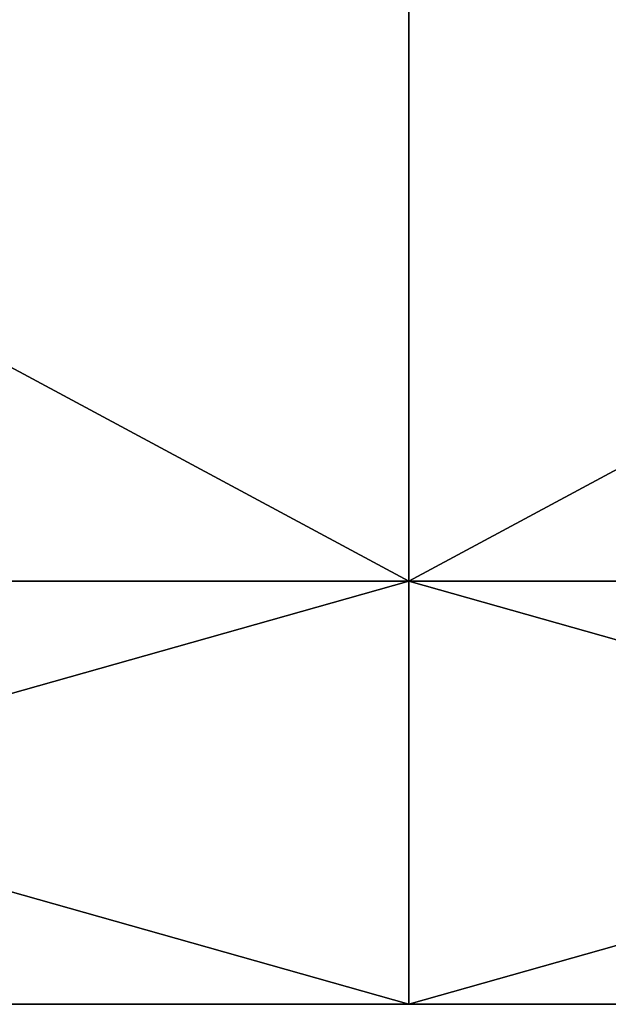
# Model space of a CAD drawing. Extents: x -1633 to 62, y -535 to 375.
# Tile 157 of 256: x -214 to -183, y -222 to -172. Entities that reach past the tile are written whole.
import ezdxf

# ---------------------------------------------------------------- set-up
doc = ezdxf.new("R2010")
doc.units = 0
doc.header["$LTSCALE"] = 33.374815
doc.layers.add('409', color=7, linetype='CONTINUOUS')

msp = doc.modelspace()

# ---------------------------------------------------------------- linework, layer by layer
at = {"layer": '409', "color": 7, "linetype": 'CONTINUOUS'}
for points in [[(-270.544, -159.099, 159.099), (-270.544, -200.476, 102.148), (-193.658, -159.099, 159.099), (-270.544, -159.099, 159.099)], [(-193.658, -159.099, 159.099), (-270.544, -200.476, 102.148), (-193.658, -200.476, 102.148), (-193.658, -159.099, 159.099)], [(-270.544, -200.476, -102.148), (-270.544, -159.099, -159.099), (-193.658, -200.476, -102.148), (-270.544, -200.476, -102.148)], [(-193.658, -200.476, -102.148), (-270.544, -159.099, -159.099), (-193.658, -159.099, -159.099), (-193.658, -200.476, -102.148)], [(-193.658, -159.099, 159.099), (-193.658, -200.476, 102.148), (-116.773, -159.099, 159.099), (-193.658, -159.099, 159.099)], [(-116.773, -159.099, 159.099), (-193.658, -200.476, 102.148), (-116.773, -200.476, 102.148), (-116.773, -159.099, 159.099)], [(-193.658, -200.476, -102.148), (-193.658, -159.099, -159.099), (-116.773, -200.476, -102.148), (-193.658, -200.476, -102.148)], [(-116.773, -200.476, -102.148), (-193.658, -159.099, -159.099), (-116.773, -159.099, -159.099), (-116.773, -200.476, -102.148)], [(-270.544, -200.476, 102.148), (-270.544, -222.23, 35.198), (-193.658, -200.476, 102.148), (-270.544, -200.476, 102.148)], [(-193.658, -200.476, 102.148), (-270.544, -222.23, 35.198), (-193.658, -222.23, 35.198), (-193.658, -200.476, 102.148)], [(-270.544, -222.23, -35.198), (-270.544, -200.476, -102.148), (-193.658, -222.23, -35.198), (-270.544, -222.23, -35.198)], [(-193.658, -222.23, -35.198), (-270.544, -200.476, -102.148), (-193.658, -200.476, -102.148), (-193.658, -222.23, -35.198)], [(-193.658, -200.476, 102.148), (-193.658, -222.23, 35.198), (-116.773, -200.476, 102.148), (-193.658, -200.476, 102.148)], [(-116.773, -200.476, 102.148), (-193.658, -222.23, 35.198), (-116.773, -222.23, 35.198), (-116.773, -200.476, 102.148)], [(-193.658, -222.23, -35.198), (-193.658, -200.476, -102.148), (-116.773, -222.23, -35.198), (-193.658, -222.23, -35.198)], [(-116.773, -222.23, -35.198), (-193.658, -200.476, -102.148), (-116.773, -200.476, -102.148), (-116.773, -222.23, -35.198)], [(-270.544, -222.23, 35.198), (-270.544, -222.23, -35.198), (-193.658, -222.23, 35.198), (-270.544, -222.23, 35.198)], [(-193.658, -222.23, 35.198), (-270.544, -222.23, -35.198), (-193.658, -222.23, -35.198), (-193.658, -222.23, 35.198)], [(-193.658, -222.23, 35.198), (-193.658, -222.23, -35.198), (-116.773, -222.23, 35.198), (-193.658, -222.23, 35.198)], [(-116.773, -222.23, 35.198), (-193.658, -222.23, -35.198), (-116.773, -222.23, -35.198), (-116.773, -222.23, 35.198)]]:
    msp.add_3dface(points, dxfattribs=at)

doc.saveas('drawing.dxf')
